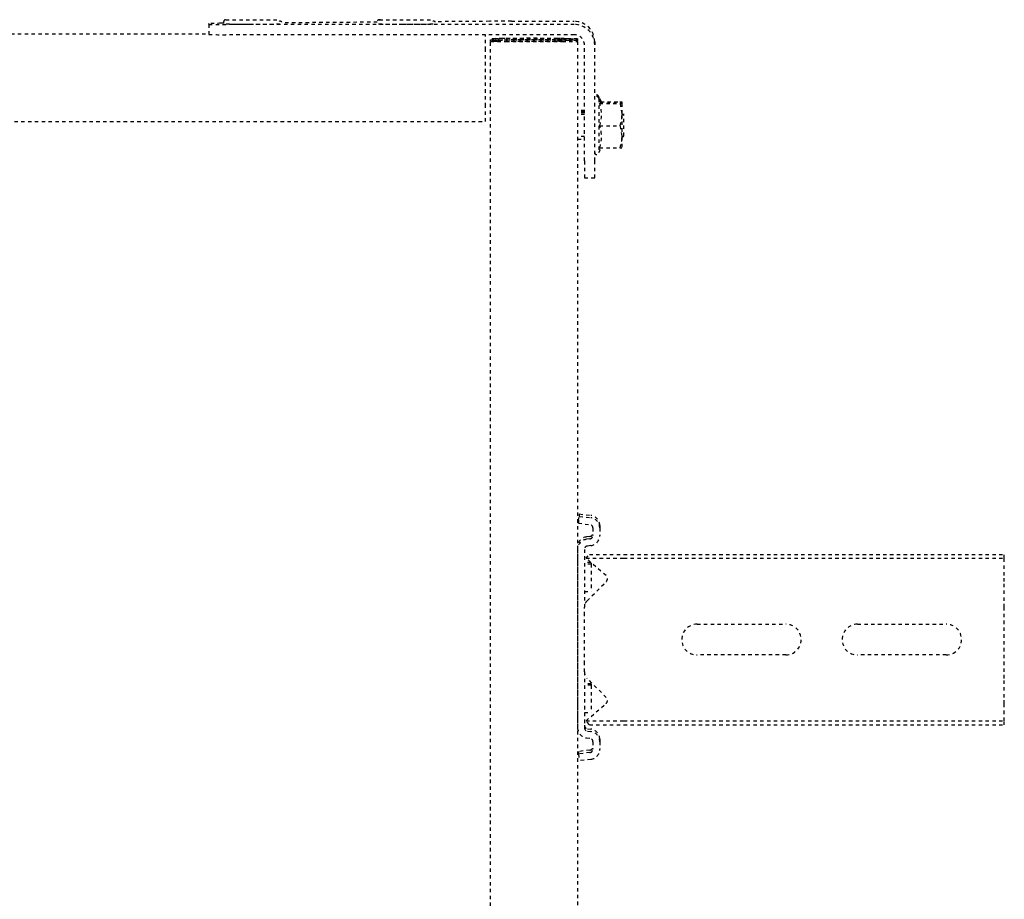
# Model space of a CAD drawing. Header units: centimetres. Extents: x 42630 to 130002, y 15 to 29179.
# Tile 44 of 138: x 50514 to 50543, y 4902 to 4928. Entities that reach past the tile are written whole.
import ezdxf

# ---------------------------------------------------------------- set-up
doc = ezdxf.new("R2010")
doc.units = ezdxf.units.CM
doc.header["$LTSCALE"] = 0.01
doc.linetypes.add('DASHED2', pattern=[9.525, 6.35, -3.175])
doc.layers.get('0').update_dxf_attribs({"color": 253})
doc.layers.add('CKDRZWI_', color=253, linetype='Continuous')

# ---------------------------------------------------------------- blocks, each defined once
blk = doc.blocks.new('A$7E8814B27261F1')
at = {"color": 7, "linetype": 'DASHED2', "ltscale": 10}
for p, q in [((4163.1, 4423), (4163.1, 327)), ((4188.85, 4341.97), (4188.85, 408.03)), ((4191.61, 408.03), (4188.61, 408.03)), ((4191.61, 408.03), (4191.83, 408.03)), ((4191.9, 403.51), (4191.9, 404.5)), ((4188.56, 301), (4188.56, 403.03)), ((4191.56, 301), (4191.56, 403.03)), ((4192.23, 358.68), (4192.03, 386.44)), ((4192.48, 325.83), (4192.36, 341.75)), ((4163.1, 327), (4167.57, 327)), ((4167.57, 327), (4184.06, 327)), ((4184.06, 327), (4188.56, 327)), ((711.34, 325.5), (4186.6, 325.5)), ((4186.93, 323.19), (4186.59, 323.19)), ((4186.62, 325.5), (4186.6, 325.5)), ((4186.6, 323.5), (4186.62, 323.5)), ((4186.62, 325.5), (4187.07, 325.5)), ((4186.62, 323.5), (4186.62, 325.5)), ((4186.94, 325), (4186.62, 325)), ((4186.94, 325), (4186.93, 323.19)), ((4186.93, 323.19), (4186.97, 321.2)), ((4186.98, 323.01), (4186.94, 325)), ((4187.4, 323.19), (4187.06, 323.19)), ((4187.07, 325.5), (4187.08, 325.5)), ((4187.08, 323.5), (4187.07, 323.5)), ((4187.08, 325.5), (4187.08, 323.5)), ((4187.41, 325), (4187.08, 325)), ((4187.4, 323.19), (4187.41, 325)), ((4187.44, 321.2), (4187.4, 323.19)), ((4187.41, 325), (4187.45, 323.01)), ((4186.56, 321), (4186.56, 304.5)), ((4186.58, 304.5), (4186.58, 321)), ((4187.03, 304.5), (4187.03, 321)), ((4187.05, 321), (4187.05, 304.5)), ((4192.5, 319.37), (4192.5, 301)), ((4186.97, 305.79), (4186.58, 305.79)), ((4186.97, 305.79), (4186.91, 303.09)), ((4187.44, 305.79), (4187.05, 305.79)), ((4187.37, 303.09), (4187.44, 305.79)), ((4186.91, 301.21), (4186.98, 303.94)), ((4187.44, 303.94), (4187.38, 301.21)), ((4186.6, 300), (711.34, 300)), ((4037.78, 300), (3985.55, 300)), ((4038.49, 300), (4037.78, 300)), ((4157.94, 300), (4157.94, 298)), ((4158.7, 298), (4158.7, 300)), ((4165.17, 298), (4165.17, 300)), ((4165.64, 298), (4165.64, 300)), ((4165.94, 298), (4165.94, 300)), ((4166.4, 298), (4166.4, 300)), ((4186.85, 302), (4186.6, 302)), ((4186.6, 300), (4186.85, 300)), ((4187.07, 300), (4186.85, 300)), ((4187.07, 302), (4187.32, 302)), ((4187.32, 300), (4187.07, 300)), ((3977.86, 299.74), (3975.88, 299.5)), ((3976.29, 296.13), (3975.88, 299.5)), ((3978.58, 299.74), (3977.86, 299.74)), ((3978.27, 296.38), (3977.86, 299.74)), ((3978.99, 296.38), (3978.58, 299.74)), ((3982.57, 297.37), (3982.45, 296.38)), ((3984.56, 297.12), (3984.44, 296.13)), ((3985.27, 297.12), (3985.15, 296.13)), ((4001.92, 298), (3985.55, 298)), ((3986.42, 296.55), (3987.55, 297.54)), ((3987.55, 297.54), (3992.65, 291.67)), ((3987.55, 297.54), (3987.55, 286.5)), ((3989.98, 298), (3989.98, 296)), ((3994.41, 291.61), (4000.01, 297.21)), ((3997.98, 296), (3997.98, 298)), ((3998.45, 296), (3998.45, 298)), ((4001.92, 298), (4004.23, 298)), ((4004.23, 298), (4018.52, 298)), ((4018.52, 298), (4020.83, 298)), ((4037.78, 298), (4020.83, 298)), ((4022.74, 297.21), (4028.34, 291.61)), ((4025.48, 298), (4025.48, 296)), ((4030.1, 291.67), (4035.2, 297.54)), ((4033.48, 296), (4033.48, 298)), ((4033.95, 296.1), (4033.95, 298)), ((4035.2, 297.54), (4036.33, 296.55)), ((4035.2, 297.54), (4035.2, 286.5)), ((4038.89, 296.13), (4038.77, 297.12)), ((4040.88, 296.38), (4040.75, 297.37)), ((4041.59, 296.38), (4041.47, 297.37)), ((4045.47, 299.74), (4045.05, 296.38)), ((4046.18, 299.74), (4045.47, 299.74)), ((4045.47, 299.74), (4047.45, 299.5)), ((4046.18, 299.74), (4048.17, 299.5)), ((4047.45, 299.5), (4047.04, 296.13)), ((4048.17, 299.5), (4047.45, 299.5)), ((4048.17, 299.5), (4047.75, 296.13)), ((4146.61, 298), (4146.61, 295)), ((4151.57, 298), (4146.61, 298)), ((4151.57, 298), (4185.56, 298)), ((3981.46, 295.5), (3979.27, 295.5)), ((3986.42, 296.55), (3986.42, 286.5)), ((3997.98, 296), (3989.98, 296)), ((3998.45, 296), (3997.98, 296)), ((4033.48, 296), (4025.48, 296)), ((4033.86, 296), (4033.48, 296)), ((4036.33, 296.55), (4036.33, 286.5)), ((4044.06, 295.5), (4041.87, 295.5)), ((4146.61, 295), (4151.57, 295)), ((4151.57, 295), (4185.56, 295)), ((4186.5, 295), (4185.56, 295)), ((3981.46, 293.5), (3979.27, 293.5)), ((3982.17, 293.5), (3981.46, 293.5)), ((4044.06, 293.5), (4041.87, 293.5)), ((4044.78, 293.5), (4044.06, 293.5)), ((4169.84, 293.8), (4154.04, 293.8)), ((4154.04, 293.8), (4155.41, 293.01)), ((4155.41, 293.57), (4155.41, 287.58)), ((4161.87, 293.57), (4161.87, 287.58)), ((4168.41, 293.57), (4168.41, 287.58)), ((4168.44, 292.99), (4169.84, 293.8)), ((4168.47, 293.57), (4168.47, 287.58)), ((4168.87, 293.24), (4168.87, 287.58)), ((4168.9, 292.99), (4170.3, 293.8)), ((4168.93, 293.28), (4168.93, 287.58)), ((4170.3, 293.8), (4169.84, 293.8)), ((3986.42, 286.5), (3986.42, 175)), ((3987.55, 286.5), (3987.55, 175)), ((4035.2, 286.5), (4035.2, 175)), ((4036.33, 286.5), (4036.33, 175)), ((4158.64, 287), (4155.44, 287)), ((4158.44, 287), (4158.94, 286.5)), ((4161.87, 287.58), (4158.64, 287)), ((4165.14, 287), (4158.64, 287)), ((4158.94, 286.5), (4164.94, 286.5)), ((4164.94, 286.5), (4165.44, 287)), ((4164.94, 286.5), (4165.4, 286.5)), ((4168.41, 287.58), (4165.14, 287)), ((4168.44, 287), (4165.14, 287)), ((4168.9, 287), (4168.5, 287)), ((4006.87, 239), (4006.87, 265)), ((4015.87, 265), (4015.87, 239)), ((4006.87, 192), (4006.87, 218)), ((4015.87, 218), (4015.87, 192)), ((3986.42, 175), (3987.55, 175)), ((3987.55, 175), (3992.65, 175)), ((3992.65, 175), (3994.41, 175)), ((3994.41, 175), (4000.01, 175)), ((4000.01, 175), (4001.92, 175)), ((4001.92, 175), (4020.83, 175)), ((4020.83, 175), (4022.74, 175)), ((4022.74, 175), (4028.34, 175)), ((4028.34, 175), (4030.1, 175)), ((4030.1, 175), (4035.2, 175)), ((4035.2, 175), (4036.33, 175))]:
    blk.add_line(p, q, dxfattribs=at)
for centre, radius, start, end in [((4001.92, 295.3), 2.7, 90, 135), ((4020.83, 295.3), 2.7, 45, 90), ((4154.04, 294.4), 0.6, 90, 270), ((4169.84, 294.4), 0.6, 270, 90), ((4170.3, 294.4), 0.6, 270, 90), ((3993.56, 292.46), 1.2, 221, 315), ((4029.19, 292.46), 1.2, 225, 319), ((4158.64, 302.37), 9.37, 249.8159, 290.1841), ((4165.14, 302.55), 9.56, 250.0132, 289.9868), ((4158.75, 296.93), 9.93, 250.3005, 269.3422), ((4159.76, 287.54), 4.36, 179.401, 187.0562), ((4165.25, 297.12), 10.12, 250.4904, 269.3522), ((4172.76, 287.54), 4.36, 179.401, 187.0562), ((4164.16, 287.53), 4.31, 352.9062, 0.6366), ((4173.22, 287.54), 4.36, 179.401, 187.0562), ((4011.37, 265), 4.5, 0, 180), ((4011.37, 239), 4.5, 180, 0), ((4011.37, 218), 4.5, 0, 180), ((4011.37, 192), 4.5, 180, 0)]:
    blk.add_arc(centre, radius, start, end, dxfattribs=at)
for centre, major_axis, ratio, start_param, end_param in [((4188.61, 403.03), (0, 5), 0.008727, 0, 1.570796), ((4191.61, 403.03), (0, -5), 0.008727, 3.141593, 4.712389), ((4191.83, 398.03), (0, 10), 0.008727, 5.415173, 6.283185), ((4192.94, 395.2), (0, 7.9), 0.008727, 0, 3.141593), ((4192.94, 395.2), (0, 7.9), 0.008727, 6.268069, 6.283185), ((4191.74, 395.2), (0, 7.9), 0.008727, 1.436101, 3.141593), ((4192.94, 350.2), (0, 7.9), 0.008727, 0, 3.141593), ((4192.94, 350.2), (0, 7.9), 0.008727, 6.268069, 6.283185), ((4191.74, 350.2), (0, 7.9), 0.008727, 1.436101, 3.141593), ((4186.6, 321), (0, 4.5), 0.008727, 0, 1.570796), ((4186.6, 321), (0, -2.5), 0.008727, 3.141593, 4.712389), ((4187.07, 321), (0, 4.5), 0.008727, 0, 1.570796), ((4187.07, 321), (0, -2.5), 0.008727, 3.141593, 4.712389), ((4192.41, 319.37), (0, 10), 0.008727, 4.712389, 5.415173), ((4186.94, 313.5), (0, 8.5), 0.008727, 3.578382, 5.846853), ((4186.94, 313.5), (0, -10.5), 0.008727, 0.427989, 2.70526), ((4187.41, 313.5), (0, 10.5), 0.008727, 3.569582, 5.846853), ((4187.41, 313.5), (0, -8.5), 0.008727, 0.43679, 2.70526), ((4186.6, 304.5), (0, 4.5), 0.008727, 1.570796, 3.141593), ((4186.6, 304.5), (0, -2.5), 0.008727, 4.712389, 6.283185), ((4186.85, 320), (0, 18), 0.008727, 3.141593, 3.490659), ((4187.07, 304.5), (0, 4.5), 0.008727, 1.570796, 3.141593), ((4187.07, 304.5), (0, -2.5), 0.008727, 4.712389, 6.283185), ((4187.32, 320), (0, -18), 0.008727, 0, 0.349066), ((3985.55, 297), (0, 3), 0.999962, 0, 1.448623), ((4037.78, 297), (0, -3), 0.999962, 1.692969, 3.141593), ((4038.49, 297), (0, -3), 0.999962, 1.692969, 3.141593), ((4185.56, 301), (0, 6), 0.999962, 3.141593, 4.712389), ((4185.56, 301), (0, 3), 0.999962, 3.141593, 4.712389), ((4186.5, 301), (0, -6), 0.999962, 0, 1.570796), ((4186.85, 320), (0, -20), 0.008727, 0, 0.349066), ((4187.32, 320), (0, 20), 0.008727, 3.141593, 3.490659), ((3985.55, 297), (0, 1), 0.999962, 0, 1.448623), ((3986.26, 297), (0, 1), 0.999962, 0.000002, 1.448623), ((4037.78, 297), (0, -1), 0.999962, 1.692969, 3.141593), ((3979.27, 296.5), (0, -3), 0.999962, 4.834562, 6.283185), ((3979.27, 296.5), (0, -1), 0.999962, 4.834562, 6.283185), ((3979.98, 296.5), (0, -1), 0.999962, 4.834562, 6.283185), ((3981.46, 296.5), (0, 1), 0.999962, 3.141593, 4.590216), ((3981.46, 296.5), (0, 3), 0.999962, 3.141593, 4.590216), ((3982.17, 296.5), (0, 3), 0.999962, 3.141593, 4.590216), ((4041.87, 296.5), (0, -3), 0.999962, 4.834562, 6.283185), ((4041.87, 296.5), (0, -1), 0.999962, 4.834562, 6.283185), ((4042.58, 296.5), (0, -1), 0.999962, 4.834562, 6.283185), ((4044.06, 296.5), (0, 1), 0.999962, 3.141593, 4.590216), ((4044.06, 296.5), (0, 3), 0.999962, 3.141593, 4.590216), ((4044.78, 296.5), (0, 3), 0.999962, 3.141593, 4.590216)]:
    blk.add_ellipse(centre, major_axis=major_axis, ratio=ratio, start_param=start_param, end_param=end_param, dxfattribs=at)
for points, knots in [([(4192.94, 403.11), (4192.94, 403.14), (4192.95, 403.16), (4192.9, 403.32), (4192.84, 403.43), (4192.74, 403.56), (4192.57, 403.67), (4192.35, 403.71), (4192.14, 403.68), (4191.97, 403.59), (4191.87, 403.48), (4191.8, 403.38), (4191.77, 403.29), (4191.75, 403.23), (4191.74, 403.18), (4191.73, 403.12), (4191.72, 402.92), (4191.7, 402.1), (4191.68, 399.99), (4191.67, 397.85), (4191.67, 396.6), (4191.67, 396.24)], [0.5226093, 0.5226093, 0.5226093, 0.5226093, 0.5419823, 0.5459281, 0.550613, 0.5569908, 0.5641798, 0.5719987, 0.5803439, 0.5868466, 0.5922879, 0.596927, 0.6007021, 0.6040085, 0.6081559, 0.6157521, 0.6380484, 0.7559458, 0.8577585, 0.9645625, 1, 1, 1, 1]), ([(4192.96, 357.78), (4192.95, 357.94), (4192.93, 358.09), (4192.95, 358.16), (4192.9, 358.32), (4192.84, 358.43), (4192.74, 358.56), (4192.57, 358.67), (4192.35, 358.71), (4192.14, 358.68), (4191.97, 358.59), (4191.87, 358.48), (4191.8, 358.38), (4191.77, 358.29), (4191.75, 358.23), (4191.74, 358.18), (4191.73, 358.12), (4191.72, 357.92), (4191.7, 357.1), (4191.68, 354.99), (4191.67, 352.85), (4191.67, 351.6), (4191.67, 351.24)], [0.4679523, 0.4679523, 0.4679523, 0.4679523, 0.5226093, 0.5419823, 0.5459281, 0.550613, 0.5569908, 0.5641798, 0.5719987, 0.5803439, 0.5868466, 0.5922879, 0.596927, 0.6007021, 0.6040085, 0.6081559, 0.6157521, 0.6380484, 0.7559458, 0.8577585, 0.9645625, 1, 1, 1, 1]), ([(4168.44, 292.99), (4168.44, 292.99), (4168.44, 292.99), (4168.43, 292.99), (4168.43, 293.05), (4168.42, 293.25), (4168.41, 293.4), (4168.41, 293.57)], [0.4932109, 0.4932109, 0.4932109, 0.4932109, 0.5, 0.5, 0.75, 0.75, 1, 1, 1, 1])]:
    blk.add_open_spline(points, degree=3, knots=knots, dxfattribs=at)
for points in [[(4192.28, 386.7), (4192.38, 386.64), (4192.49, 386.89), (4192.58, 387.45)], [(4192.28, 341.7), (4192.38, 341.64), (4192.49, 341.89), (4192.58, 342.45)]]:
    blk.add_open_spline(points, degree=3, dxfattribs=at)

msp = doc.modelspace()

# ---------------------------------------------------------------- block references
at = {"layer": 'CKDRZWI_', "xscale": 0.1, "yscale": 0.1, "zscale": 0.1, "rotation": 89.99999999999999}
msp.add_blockref('A$7E8814B27261F1', (50560.429, 4508.604), dxfattribs=at)

doc.saveas('drawing.dxf')
